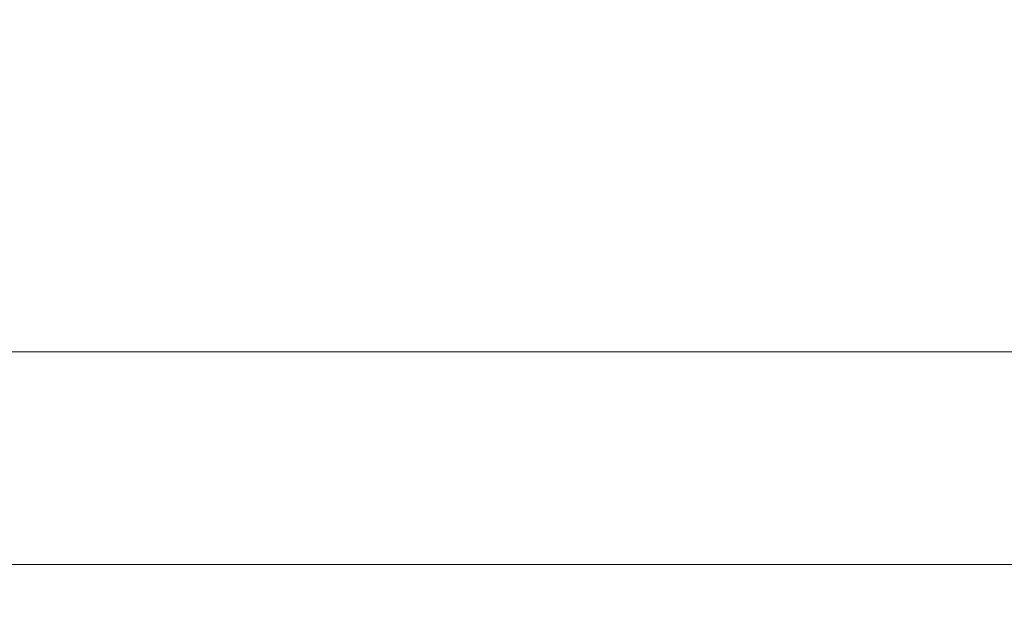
# Model space of a CAD drawing. Header units: millimetres. Extents: x -200 to 200, y -17 to 153.
# Tile 20 of 159: x -147 to -134, y 138 to 145. Entities that reach past the tile are written whole.
import ezdxf

# ---------------------------------------------------------------- set-up
doc = ezdxf.new("R2010")
doc.units = ezdxf.units.MM
doc.header["$LTSCALE"] = 12.7
doc.layers.add('Lighting-LED', color=7, linetype='Continuous', lineweight=5, true_color=0x000000)

msp = doc.modelspace()

# ---------------------------------------------------------------- linework, layer by layer
at = {"layer": 'Lighting-LED', "color": 18, "linetype": 'Continuous', "lineweight": 5, "true_color": 0x000000}
for points, invisible_edges in [([(-148.321, 149.189, -118.32), (-148.321, 141.081, -118.32), (-146.17, 141.081, -114.189), (-146.17, 149.189, -114.189)], 5), ([(-146.17, 149.188, -167.58), (-146.17, 141.081, -167.58), (-148.321, 141.081, -163.449), (-148.321, 149.189, -163.449)], 5), ([(-148.321, 149.189, -318.18), (-148.321, 141.081, -318.18), (-146.17, 141.081, -314.049), (-146.17, 149.189, -314.049)], 5), ([(-146.17, 149.188, -367.44), (-146.17, 141.081, -367.44), (-148.321, 141.081, -363.308), (-148.321, 149.189, -363.308)], 5), ([(-146.17, 149.189, -114.189), (-146.17, 141.081, -114.189), (-143.667, 141.081, -110.261), (-143.667, 149.189, -110.261)], 5), ([(-146.17, 149.189, -314.049), (-146.17, 141.081, -314.049), (-143.667, 141.081, -310.12), (-143.667, 149.189, -310.12)], 5), ([(-143.667, 149.188, -171.509), (-143.667, 141.081, -171.509), (-146.17, 141.081, -167.58), (-146.17, 149.188, -167.58)], 5), ([(-143.667, 149.188, -371.368), (-143.667, 141.081, -371.368), (-146.17, 141.081, -367.44), (-146.17, 149.188, -367.44)], 5), ([(-143.667, 149.189, -110.261), (-143.667, 141.081, -110.261), (-140.832, 141.081, -106.565), (-140.832, 149.189, -106.565)], 5), ([(-143.667, 149.189, -310.12), (-143.667, 141.081, -310.12), (-140.832, 141.081, -306.425), (-140.832, 149.189, -306.425)], 5), ([(-140.832, 149.188, -175.204), (-140.832, 141.081, -175.204), (-143.667, 141.081, -171.509), (-143.667, 149.188, -171.509)], 5), ([(-140.832, 149.188, -375.064), (-140.832, 141.081, -375.063), (-143.667, 141.081, -371.368), (-143.667, 149.188, -371.368)], 5), ([(-140.832, 149.189, -106.565), (-140.832, 141.081, -106.565), (-137.685, 141.081, -103.131), (-137.685, 149.189, -103.131)], 5), ([(-140.832, 149.189, -306.425), (-140.832, 141.081, -306.425), (-137.685, 141.081, -302.991), (-137.685, 149.189, -302.991)], 5), ([(-137.685, 149.188, -178.638), (-137.685, 141.081, -178.638), (-140.832, 141.081, -175.204), (-140.832, 149.188, -175.204)], 5), ([(-137.685, 149.188, -378.498), (-137.685, 141.081, -378.498), (-140.832, 141.081, -375.063), (-140.832, 149.188, -375.064)], 5), ([(-137.685, 149.189, -103.131), (-137.685, 141.081, -103.131), (-134.251, 141.081, -99.984), (-134.251, 149.189, -99.984)], 5), ([(-137.685, 149.189, -302.991), (-137.685, 141.081, -302.991), (-134.251, 141.081, -299.844), (-134.251, 149.189, -299.844)], 5), ([(-134.251, 149.188, -181.785), (-134.251, 141.081, -181.785), (-137.685, 141.081, -178.638), (-137.685, 149.188, -178.638)], 5), ([(-134.251, 149.188, -381.644), (-134.251, 141.081, -381.644), (-137.685, 141.081, -378.498), (-137.685, 149.188, -378.498)], 5), ([(-146.17, 141.081, -114.189), (-148.321, 141.081, -118.32), (-148.448, 140.747, -118.261), (-146.292, 140.747, -114.118)], 14), ([(-148.321, 141.081, -163.449), (-146.17, 141.081, -167.58), (-146.292, 140.746, -167.651), (-148.448, 140.746, -163.508)], 14), ([(-146.17, 141.081, -314.049), (-148.321, 141.081, -318.18), (-148.448, 140.747, -318.12), (-146.292, 140.747, -313.978)], 14), ([(-148.321, 141.081, -363.308), (-146.17, 141.081, -367.44), (-146.292, 140.746, -367.51), (-148.448, 140.746, -363.368)], 14), ([(-143.667, 141.081, -110.261), (-146.17, 141.081, -114.189), (-146.292, 140.747, -114.118), (-143.783, 140.747, -110.18)], 14), ([(-146.17, 141.081, -167.58), (-143.667, 141.081, -171.509), (-143.783, 140.746, -171.589), (-146.292, 140.746, -167.651)], 14), ([(-143.667, 141.081, -310.12), (-146.17, 141.081, -314.049), (-146.292, 140.747, -313.978), (-143.783, 140.747, -310.039)], 14), ([(-146.17, 141.081, -367.44), (-143.667, 141.081, -371.368), (-143.783, 140.746, -371.449), (-146.292, 140.746, -367.51)], 14), ([(-140.832, 141.081, -106.565), (-143.667, 141.081, -110.261), (-143.783, 140.747, -110.18), (-140.94, 140.747, -106.475)], 14), ([(-143.667, 141.081, -171.509), (-140.832, 141.081, -175.204), (-140.94, 140.746, -175.294), (-143.783, 140.746, -171.589)], 14), ([(-140.832, 141.081, -306.425), (-143.667, 141.081, -310.12), (-143.783, 140.747, -310.039), (-140.94, 140.747, -306.334)], 14), ([(-143.667, 141.081, -371.368), (-140.832, 141.081, -375.063), (-140.94, 140.746, -375.154), (-143.783, 140.746, -371.449)], 14), ([(-137.685, 141.081, -103.131), (-140.832, 141.081, -106.565), (-140.94, 140.747, -106.475), (-137.785, 140.747, -103.032)], 14), ([(-140.832, 141.081, -175.204), (-137.685, 141.081, -178.638), (-137.785, 140.746, -178.738), (-140.94, 140.746, -175.294)], 14), ([(-137.685, 141.081, -302.991), (-140.832, 141.081, -306.425), (-140.94, 140.747, -306.334), (-137.785, 140.747, -302.891)], 14), ([(-140.832, 141.081, -375.063), (-137.685, 141.081, -378.498), (-137.785, 140.746, -378.597), (-140.94, 140.746, -375.154)], 14), ([(-134.251, 141.081, -99.984), (-137.685, 141.081, -103.131), (-137.785, 140.747, -103.032), (-134.341, 140.747, -99.876)], 14), ([(-137.685, 141.081, -178.638), (-134.251, 141.081, -181.785), (-134.341, 140.746, -181.893), (-137.785, 140.746, -178.738)], 14), ([(-134.251, 141.081, -299.844), (-137.685, 141.081, -302.991), (-137.785, 140.747, -302.891), (-134.341, 140.747, -299.736)], 14), ([(-137.685, 141.081, -378.498), (-134.251, 141.081, -381.644), (-134.341, 140.746, -381.752), (-137.785, 140.746, -378.597)], 14), ([(-130.556, 141.081, -97.149), (-134.251, 141.081, -99.984), (-134.341, 140.747, -99.876), (-130.636, 140.747, -97.033)], 14), ([(-134.251, 141.081, -181.785), (-130.556, 141.081, -184.62), (-130.636, 140.746, -184.736), (-134.341, 140.746, -181.893)], 14), ([(-130.556, 141.081, -297.009), (-134.251, 141.081, -299.844), (-134.341, 140.747, -299.736), (-130.636, 140.747, -296.893)], 14), ([(-134.251, 141.081, -381.644), (-130.556, 141.081, -384.48), (-130.636, 140.746, -384.595), (-134.341, 140.746, -381.752)], 14), ([(-146.292, 140.747, -114.118), (-148.448, 140.747, -118.261), (-148.6, 140.425, -118.19), (-146.437, 140.425, -114.034)], 15), ([(-146.292, 140.747, -313.978), (-148.448, 140.747, -318.12), (-148.6, 140.425, -318.05), (-146.437, 140.425, -313.894)], 15), ([(-148.448, 140.746, -163.508), (-146.292, 140.746, -167.651), (-146.437, 140.425, -167.735), (-148.6, 140.425, -163.579)], 15), ([(-148.448, 140.746, -363.368), (-146.292, 140.746, -367.51), (-146.437, 140.425, -367.594), (-148.6, 140.425, -363.439)], 15), ([(-143.783, 140.747, -110.18), (-146.292, 140.747, -114.118), (-146.437, 140.425, -114.034), (-143.92, 140.425, -110.083)], 15), ([(-143.783, 140.747, -310.039), (-146.292, 140.747, -313.978), (-146.437, 140.425, -313.894), (-143.92, 140.425, -309.943)], 15), ([(-146.292, 140.746, -167.651), (-143.783, 140.746, -171.589), (-143.92, 140.425, -171.686), (-146.437, 140.425, -167.735)], 15), ([(-146.292, 140.746, -367.51), (-143.783, 140.746, -371.449), (-143.92, 140.425, -371.545), (-146.437, 140.425, -367.594)], 15), ([(-140.94, 140.747, -106.475), (-143.783, 140.747, -110.18), (-143.92, 140.425, -110.083), (-141.068, 140.425, -106.367)], 15), ([(-140.94, 140.747, -306.334), (-143.783, 140.747, -310.039), (-143.92, 140.425, -309.943), (-141.068, 140.425, -306.226)], 15), ([(-143.783, 140.746, -171.589), (-140.94, 140.746, -175.294), (-141.068, 140.425, -175.402), (-143.92, 140.425, -171.686)], 15), ([(-143.783, 140.746, -371.449), (-140.94, 140.746, -375.154), (-141.068, 140.425, -375.262), (-143.92, 140.425, -371.545)], 15), ([(-137.785, 140.747, -103.032), (-140.94, 140.747, -106.475), (-141.068, 140.425, -106.367), (-137.903, 140.425, -102.913)], 15), ([(-137.785, 140.747, -302.891), (-140.94, 140.747, -306.334), (-141.068, 140.425, -306.226), (-137.903, 140.425, -302.772)], 15), ([(-140.94, 140.746, -175.294), (-137.785, 140.746, -178.738), (-137.903, 140.425, -178.856), (-141.068, 140.425, -175.402)], 15), ([(-140.94, 140.746, -375.154), (-137.785, 140.746, -378.597), (-137.903, 140.425, -378.716), (-141.068, 140.425, -375.262)], 15), ([(-134.341, 140.747, -99.876), (-137.785, 140.747, -103.032), (-137.903, 140.425, -102.913), (-134.449, 140.425, -99.748)], 15), ([(-134.341, 140.747, -299.736), (-137.785, 140.747, -302.891), (-137.903, 140.425, -302.772), (-134.449, 140.425, -299.607)], 15), ([(-137.785, 140.746, -178.738), (-134.341, 140.746, -181.893), (-134.449, 140.425, -182.021), (-137.903, 140.425, -178.856)], 15), ([(-137.785, 140.746, -378.597), (-134.341, 140.746, -381.752), (-134.449, 140.425, -381.881), (-137.903, 140.425, -378.716)], 15), ([(-130.636, 140.747, -97.033), (-134.341, 140.747, -99.876), (-134.449, 140.425, -99.748), (-130.733, 140.425, -96.896)], 15), ([(-130.636, 140.747, -296.893), (-134.341, 140.747, -299.736), (-134.449, 140.425, -299.607), (-130.733, 140.425, -296.756)], 15), ([(-134.341, 140.746, -181.893), (-130.636, 140.746, -184.736), (-130.733, 140.425, -184.873), (-134.449, 140.425, -182.021)], 15), ([(-134.341, 140.746, -381.752), (-130.636, 140.746, -384.595), (-130.733, 140.425, -384.733), (-134.449, 140.425, -381.881)], 15), ([(-146.437, 140.425, -114.034), (-148.6, 140.425, -118.19), (-148.776, 140.118, -118.108), (-146.605, 140.119, -113.938)], 15), ([(-148.6, 140.425, -163.579), (-146.437, 140.425, -167.735), (-146.605, 140.118, -167.832), (-148.776, 140.118, -163.661)], 15), ([(-146.437, 140.425, -313.894), (-148.6, 140.425, -318.05), (-148.776, 140.118, -317.968), (-146.605, 140.119, -313.797)], 15), ([(-148.6, 140.425, -363.439), (-146.437, 140.425, -367.594), (-146.605, 140.118, -367.691), (-148.776, 140.118, -363.521)], 15), ([(-143.92, 140.425, -110.083), (-146.437, 140.425, -114.034), (-146.605, 140.119, -113.938), (-144.079, 140.119, -109.972)], 15), ([(-146.437, 140.425, -167.735), (-143.92, 140.425, -171.686), (-144.079, 140.118, -171.797), (-146.605, 140.118, -167.832)], 15), ([(-143.92, 140.425, -309.943), (-146.437, 140.425, -313.894), (-146.605, 140.119, -313.797), (-144.079, 140.119, -309.832)], 15), ([(-146.437, 140.425, -367.594), (-143.92, 140.425, -371.545), (-144.079, 140.118, -371.657), (-146.605, 140.118, -367.691)], 15), ([(-141.068, 140.425, -106.367), (-143.92, 140.425, -110.083), (-144.079, 140.119, -109.972), (-141.217, 140.119, -106.242)], 15), ([(-143.92, 140.425, -171.686), (-141.068, 140.425, -175.402), (-141.217, 140.118, -175.527), (-144.079, 140.118, -171.797)], 15), ([(-141.068, 140.425, -306.226), (-143.92, 140.425, -309.943), (-144.079, 140.119, -309.832), (-141.217, 140.119, -306.102)], 15), ([(-143.92, 140.425, -371.545), (-141.068, 140.425, -375.262), (-141.217, 140.118, -375.387), (-144.079, 140.118, -371.657)], 15), ([(-137.903, 140.425, -102.913), (-141.068, 140.425, -106.367), (-141.217, 140.119, -106.242), (-138.04, 140.119, -102.776)], 15), ([(-141.068, 140.425, -175.402), (-137.903, 140.425, -178.856), (-138.04, 140.118, -178.993), (-141.217, 140.118, -175.527)], 15), ([(-137.903, 140.425, -302.772), (-141.068, 140.425, -306.226), (-141.217, 140.119, -306.102), (-138.04, 140.119, -302.635)], 15), ([(-141.068, 140.425, -375.262), (-137.903, 140.425, -378.716), (-138.04, 140.118, -378.853), (-141.217, 140.118, -375.387)], 15), ([(-134.449, 140.425, -99.748), (-137.903, 140.425, -102.913), (-138.04, 140.119, -102.776), (-134.574, 140.119, -99.599)], 15), ([(-137.903, 140.425, -178.856), (-134.449, 140.425, -182.021), (-134.574, 140.118, -182.17), (-138.04, 140.118, -178.993)], 15), ([(-134.449, 140.425, -299.607), (-137.903, 140.425, -302.772), (-138.04, 140.119, -302.635), (-134.574, 140.119, -299.459)], 15), ([(-137.903, 140.425, -378.716), (-134.449, 140.425, -381.881), (-134.574, 140.118, -382.029), (-138.04, 140.118, -378.853)], 15), ([(-130.733, 140.425, -96.896), (-134.449, 140.425, -99.748), (-134.574, 140.119, -99.599), (-130.844, 140.119, -96.737)], 15), ([(-134.449, 140.425, -182.021), (-130.733, 140.425, -184.873), (-130.844, 140.118, -185.032), (-134.574, 140.118, -182.17)], 15), ([(-130.733, 140.425, -296.756), (-134.449, 140.425, -299.607), (-134.574, 140.119, -299.459), (-130.844, 140.119, -296.597)], 15), ([(-134.449, 140.425, -381.881), (-130.733, 140.425, -384.733), (-130.844, 140.118, -384.892), (-134.574, 140.118, -382.029)], 15), ([(-144.079, 140.119, -109.972), (-146.605, 140.119, -113.938), (-146.794, 139.829, -113.828), (-144.258, 139.829, -109.847)], 15), ([(-144.079, 140.119, -309.832), (-146.605, 140.119, -313.797), (-146.794, 139.829, -313.688), (-144.258, 139.829, -309.707)], 15), ([(-146.605, 140.118, -167.832), (-144.079, 140.118, -171.797), (-144.258, 139.829, -171.922), (-146.794, 139.829, -167.941)], 15), ([(-146.605, 140.118, -367.691), (-144.079, 140.118, -371.657), (-144.258, 139.829, -371.782), (-146.794, 139.829, -367.8)], 15), ([(-141.217, 140.119, -106.242), (-144.079, 140.119, -109.972), (-144.258, 139.829, -109.847), (-141.384, 139.829, -106.102)], 15), ([(-141.217, 140.119, -306.102), (-144.079, 140.119, -309.832), (-144.258, 139.829, -309.707), (-141.384, 139.829, -305.961)], 15), ([(-144.079, 140.118, -171.797), (-141.217, 140.118, -175.527), (-141.384, 139.829, -175.667), (-144.258, 139.829, -171.922)], 15), ([(-144.079, 140.118, -371.657), (-141.217, 140.118, -375.387), (-141.384, 139.829, -375.527), (-144.258, 139.829, -371.782)], 15), ([(-138.04, 140.119, -102.776), (-141.217, 140.119, -106.242), (-141.384, 139.829, -106.102), (-138.195, 139.829, -102.621)], 15), ([(-138.04, 140.119, -302.635), (-141.217, 140.119, -306.102), (-141.384, 139.829, -305.961), (-138.195, 139.829, -302.481)], 15), ([(-141.217, 140.118, -175.527), (-138.04, 140.118, -178.993), (-138.195, 139.829, -179.148), (-141.384, 139.829, -175.667)], 15), ([(-141.217, 140.118, -375.387), (-138.04, 140.118, -378.853), (-138.195, 139.829, -379.008), (-141.384, 139.829, -375.527)], 15), ([(-134.574, 140.119, -99.599), (-138.04, 140.119, -102.776), (-138.195, 139.829, -102.621), (-134.714, 139.829, -99.432)], 15), ([(-134.574, 140.119, -299.459), (-138.04, 140.119, -302.635), (-138.195, 139.829, -302.481), (-134.714, 139.829, -299.292)], 15), ([(-138.04, 140.118, -178.993), (-134.574, 140.118, -182.17), (-134.714, 139.829, -182.337), (-138.195, 139.829, -179.148)], 15), ([(-138.04, 140.118, -378.853), (-134.574, 140.118, -382.029), (-134.714, 139.829, -382.197), (-138.195, 139.829, -379.008)], 15), ([(-130.844, 140.119, -96.737), (-134.574, 140.119, -99.599), (-134.714, 139.829, -99.432), (-130.969, 139.829, -96.558)], 15), ([(-130.844, 140.119, -296.597), (-134.574, 140.119, -299.459), (-134.714, 139.829, -299.292), (-130.969, 139.829, -296.418)], 15), ([(-134.574, 140.118, -182.17), (-130.844, 140.118, -185.032), (-130.969, 139.829, -185.211), (-134.714, 139.829, -182.337)], 15), ([(-134.574, 140.118, -382.029), (-130.844, 140.118, -384.892), (-130.969, 139.829, -385.071), (-134.714, 139.829, -382.197)], 15), ([(-144.258, 139.829, -109.847), (-146.794, 139.829, -113.828), (-147.004, 139.558, -113.707), (-144.456, 139.558, -109.708)], 15), ([(-146.794, 139.829, -167.941), (-144.258, 139.829, -171.922), (-144.456, 139.558, -172.061), (-147.004, 139.558, -168.062)], 15), ([(-144.258, 139.829, -309.707), (-146.794, 139.829, -313.688), (-147.004, 139.558, -313.567), (-144.456, 139.558, -309.568)], 15), ([(-146.794, 139.829, -367.8), (-144.258, 139.829, -371.782), (-144.456, 139.558, -371.92), (-147.004, 139.558, -367.921)], 15), ([(-141.384, 139.829, -106.102), (-144.258, 139.829, -109.847), (-144.456, 139.558, -109.708), (-141.569, 139.558, -105.946)], 15), ([(-144.258, 139.829, -171.922), (-141.384, 139.829, -175.667), (-141.569, 139.558, -175.823), (-144.456, 139.558, -172.061)], 15), ([(-141.384, 139.829, -305.961), (-144.258, 139.829, -309.707), (-144.456, 139.558, -309.568), (-141.569, 139.558, -305.806)], 15), ([(-144.258, 139.829, -371.782), (-141.384, 139.829, -375.527), (-141.569, 139.558, -375.682), (-144.456, 139.558, -371.92)], 15), ([(-138.195, 139.829, -102.621), (-141.384, 139.829, -106.102), (-141.569, 139.558, -105.946), (-138.366, 139.558, -102.45)], 15), ([(-141.384, 139.829, -175.667), (-138.195, 139.829, -179.148), (-138.366, 139.558, -179.319), (-141.569, 139.558, -175.823)], 15), ([(-138.195, 139.829, -302.481), (-141.384, 139.829, -305.961), (-141.569, 139.558, -305.806), (-138.366, 139.558, -302.31)], 15), ([(-141.384, 139.829, -375.527), (-138.195, 139.829, -379.008), (-138.366, 139.558, -379.178), (-141.569, 139.558, -375.682)], 15), ([(-134.714, 139.829, -99.432), (-138.195, 139.829, -102.621), (-138.366, 139.558, -102.45), (-134.87, 139.558, -99.247)], 15), ([(-138.195, 139.829, -179.148), (-134.714, 139.829, -182.337), (-134.87, 139.558, -182.522), (-138.366, 139.558, -179.319)], 15), ([(-134.714, 139.829, -299.292), (-138.195, 139.829, -302.481), (-138.366, 139.558, -302.31), (-134.87, 139.558, -299.106)], 15), ([(-138.195, 139.829, -379.008), (-134.714, 139.829, -382.197), (-134.87, 139.558, -382.382), (-138.366, 139.558, -379.178)], 15), ([(-130.969, 139.829, -96.558), (-134.714, 139.829, -99.432), (-134.87, 139.558, -99.247), (-131.108, 139.558, -96.36)], 15), ([(-134.714, 139.829, -182.337), (-130.969, 139.829, -185.211), (-131.108, 139.558, -185.409), (-134.87, 139.558, -182.522)], 15), ([(-130.969, 139.829, -296.418), (-134.714, 139.829, -299.292), (-134.87, 139.558, -299.106), (-131.108, 139.558, -296.22)], 15), ([(-134.714, 139.829, -382.197), (-130.969, 139.829, -385.071), (-131.108, 139.558, -385.268), (-134.87, 139.558, -382.382)], 15), ([(-144.456, 139.558, -109.708), (-147.004, 139.558, -113.707), (-147.231, 139.309, -113.576), (-144.671, 139.309, -109.557)], 15), ([(-147.004, 139.558, -168.062), (-144.456, 139.558, -172.061), (-144.671, 139.308, -172.212), (-147.231, 139.308, -168.193)], 15), ([(-144.456, 139.558, -309.568), (-147.004, 139.558, -313.567), (-147.231, 139.309, -313.436), (-144.671, 139.309, -309.417)], 15), ([(-147.004, 139.558, -367.921), (-144.456, 139.558, -371.92), (-144.671, 139.308, -372.071), (-147.231, 139.308, -368.053)], 15), ([(-141.569, 139.558, -105.946), (-144.456, 139.558, -109.708), (-144.671, 139.309, -109.557), (-141.771, 139.309, -105.777)], 15), ([(-144.456, 139.558, -172.061), (-141.569, 139.558, -175.823), (-141.771, 139.308, -175.992), (-144.671, 139.308, -172.212)], 15), ([(-141.569, 139.558, -305.806), (-144.456, 139.558, -309.568), (-144.671, 139.309, -309.417), (-141.771, 139.309, -305.637)], 15), ([(-144.456, 139.558, -371.92), (-141.569, 139.558, -375.682), (-141.771, 139.308, -375.851), (-144.671, 139.308, -372.071)], 15), ([(-138.366, 139.558, -102.45), (-141.569, 139.558, -105.946), (-141.771, 139.309, -105.777), (-138.552, 139.309, -102.264)], 15), ([(-141.569, 139.558, -175.823), (-138.366, 139.558, -179.319), (-138.552, 139.308, -179.505), (-141.771, 139.308, -175.992)], 15), ([(-138.366, 139.558, -302.31), (-141.569, 139.558, -305.806), (-141.771, 139.309, -305.637), (-138.552, 139.309, -302.124)], 15), ([(-141.569, 139.558, -375.682), (-138.366, 139.558, -379.178), (-138.552, 139.308, -379.364), (-141.771, 139.308, -375.851)], 15), ([(-134.87, 139.558, -99.247), (-138.366, 139.558, -102.45), (-138.552, 139.309, -102.264), (-135.039, 139.309, -99.045)], 15), ([(-138.366, 139.558, -179.319), (-134.87, 139.558, -182.522), (-135.039, 139.308, -182.724), (-138.552, 139.308, -179.505)], 15), ([(-134.87, 139.558, -299.106), (-138.366, 139.558, -302.31), (-138.552, 139.309, -302.124), (-135.039, 139.309, -298.905)], 15), ([(-138.366, 139.558, -379.178), (-134.87, 139.558, -382.382), (-135.039, 139.308, -382.583), (-138.552, 139.308, -379.364)], 15), ([(-131.108, 139.558, -96.36), (-134.87, 139.558, -99.247), (-135.039, 139.309, -99.045), (-131.259, 139.309, -96.145)], 15), ([(-134.87, 139.558, -182.522), (-131.108, 139.558, -185.409), (-131.259, 139.308, -185.624), (-135.039, 139.308, -182.724)], 15), ([(-131.108, 139.558, -296.22), (-134.87, 139.558, -299.106), (-135.039, 139.309, -298.905), (-131.259, 139.309, -296.004)], 15), ([(-134.87, 139.558, -382.382), (-131.108, 139.558, -385.268), (-131.259, 139.308, -385.484), (-135.039, 139.308, -382.583)], 15), ([(-144.671, 139.309, -109.557), (-147.231, 139.309, -113.576), (-147.476, 139.081, -113.435), (-144.903, 139.081, -109.395)], 15), ([(-144.671, 139.309, -309.417), (-147.231, 139.309, -313.436), (-147.476, 139.081, -313.294), (-144.903, 139.081, -309.255)], 15), ([(-147.231, 139.308, -168.193), (-144.671, 139.308, -172.212), (-144.903, 139.081, -172.374), (-147.476, 139.081, -168.335)], 15), ([(-147.231, 139.308, -368.053), (-144.671, 139.308, -372.071), (-144.903, 139.081, -372.234), (-147.476, 139.081, -368.194)], 15), ([(-141.771, 139.309, -105.777), (-144.671, 139.309, -109.557), (-144.903, 139.081, -109.395), (-141.987, 139.081, -105.595)], 15), ([(-141.771, 139.309, -305.637), (-144.671, 139.309, -309.417), (-144.903, 139.081, -309.255), (-141.987, 139.081, -305.455)], 15), ([(-144.671, 139.308, -172.212), (-141.771, 139.308, -175.992), (-141.987, 139.081, -176.174), (-144.903, 139.081, -172.374)], 15), ([(-144.671, 139.308, -372.071), (-141.771, 139.308, -375.851), (-141.987, 139.081, -376.033), (-144.903, 139.081, -372.234)], 15), ([(-138.552, 139.309, -102.264), (-141.771, 139.309, -105.777), (-141.987, 139.081, -105.595), (-138.752, 139.081, -102.064)], 15), ([(-138.552, 139.309, -302.124), (-141.771, 139.309, -305.637), (-141.987, 139.081, -305.455), (-138.752, 139.081, -301.924)], 15), ([(-141.771, 139.308, -175.992), (-138.552, 139.308, -179.505), (-138.752, 139.081, -179.705), (-141.987, 139.081, -176.174)], 15), ([(-141.771, 139.308, -375.851), (-138.552, 139.308, -379.364), (-138.752, 139.081, -379.564), (-141.987, 139.081, -376.033)], 15), ([(-135.039, 139.309, -99.045), (-138.552, 139.309, -102.264), (-138.752, 139.081, -102.064), (-135.221, 139.081, -98.829)], 15), ([(-135.039, 139.309, -298.905), (-138.552, 139.309, -302.124), (-138.752, 139.081, -301.924), (-135.221, 139.081, -298.688)], 15), ([(-138.552, 139.308, -179.505), (-135.039, 139.308, -182.724), (-135.221, 139.081, -182.94), (-138.752, 139.081, -179.705)], 15), ([(-138.552, 139.308, -379.364), (-135.039, 139.308, -382.583), (-135.221, 139.081, -382.8), (-138.752, 139.081, -379.564)], 15), ([(-131.259, 139.309, -96.145), (-135.039, 139.309, -99.045), (-135.221, 139.081, -98.829), (-131.421, 139.081, -95.913)], 15), ([(-131.259, 139.309, -296.004), (-135.039, 139.309, -298.905), (-135.221, 139.081, -298.688), (-131.421, 139.081, -295.773)], 15), ([(-135.039, 139.308, -182.724), (-131.259, 139.308, -185.624), (-131.421, 139.081, -185.856), (-135.221, 139.081, -182.94)], 15), ([(-135.039, 139.308, -382.583), (-131.259, 139.308, -385.484), (-131.421, 139.081, -385.716), (-135.221, 139.081, -382.8)], 15), ([(-144.903, 139.081, -109.395), (-147.476, 139.081, -113.435), (-147.737, 138.878, -113.284), (-145.149, 138.878, -109.223)], 15), ([(-147.476, 139.081, -168.335), (-144.903, 139.081, -172.374), (-145.149, 138.878, -172.546), (-147.737, 138.878, -168.485)], 15), ([(-144.903, 139.081, -309.255), (-147.476, 139.081, -313.294), (-147.737, 138.878, -313.144), (-145.149, 138.878, -309.082)], 15), ([(-147.476, 139.081, -368.194), (-144.903, 139.081, -372.234), (-145.149, 138.878, -372.406), (-147.737, 138.878, -368.344)], 15), ([(-141.987, 139.081, -105.595), (-144.903, 139.081, -109.395), (-145.149, 138.878, -109.223), (-142.218, 138.878, -105.402)], 15), ([(-144.903, 139.081, -172.374), (-141.987, 139.081, -176.174), (-142.218, 138.878, -176.367), (-145.149, 138.878, -172.546)], 15), ([(-141.987, 139.081, -305.455), (-144.903, 139.081, -309.255), (-145.149, 138.878, -309.082), (-142.218, 138.878, -305.262)], 15), ([(-144.903, 139.081, -372.234), (-141.987, 139.081, -376.033), (-142.218, 138.878, -376.226), (-145.149, 138.878, -372.406)], 15), ([(-138.752, 139.081, -102.064), (-141.987, 139.081, -105.595), (-142.218, 138.878, -105.402), (-138.964, 138.878, -101.852)], 15), ([(-141.987, 139.081, -176.174), (-138.752, 139.081, -179.705), (-138.964, 138.878, -179.917), (-142.218, 138.878, -176.367)], 15), ([(-138.752, 139.081, -301.924), (-141.987, 139.081, -305.455), (-142.218, 138.878, -305.262), (-138.964, 138.878, -301.712)], 15), ([(-141.987, 139.081, -376.033), (-138.752, 139.081, -379.564), (-138.964, 138.878, -379.777), (-142.218, 138.878, -376.226)], 15), ([(-135.221, 139.081, -98.829), (-138.752, 139.081, -102.064), (-138.964, 138.878, -101.852), (-135.414, 138.878, -98.598)], 15), ([(-138.752, 139.081, -179.705), (-135.221, 139.081, -182.94), (-135.414, 138.878, -183.171), (-138.964, 138.878, -179.917)], 15), ([(-135.221, 139.081, -298.688), (-138.752, 139.081, -301.924), (-138.964, 138.878, -301.712), (-135.414, 138.878, -298.458)], 15), ([(-138.752, 139.081, -379.564), (-135.221, 139.081, -382.8), (-135.414, 138.878, -383.03), (-138.964, 138.878, -379.777)], 15), ([(-131.421, 139.081, -95.913), (-135.221, 139.081, -98.829), (-135.414, 138.878, -98.598), (-131.593, 138.878, -95.667)], 15), ([(-135.221, 139.081, -182.94), (-131.421, 139.081, -185.856), (-131.593, 138.878, -186.102), (-135.414, 138.878, -183.171)], 15), ([(-131.421, 139.081, -295.773), (-135.221, 139.081, -298.688), (-135.414, 138.878, -298.458), (-131.593, 138.878, -295.527)], 15), ([(-135.221, 139.081, -382.8), (-131.421, 139.081, -385.716), (-131.593, 138.878, -385.962), (-135.414, 138.878, -383.03)], 15), ([(-145.149, 138.878, -109.223), (-147.737, 138.878, -113.284), (-148.011, 138.7, -113.126), (-145.408, 138.7, -109.041)], 15), ([(-147.737, 138.878, -168.485), (-145.149, 138.878, -172.546), (-145.408, 138.7, -172.728), (-148.011, 138.7, -168.643)], 15), ([(-145.149, 138.878, -309.082), (-147.737, 138.878, -313.144), (-148.011, 138.7, -312.986), (-145.408, 138.7, -308.901)], 15), ([(-147.737, 138.878, -368.344), (-145.149, 138.878, -372.406), (-145.408, 138.7, -372.587), (-148.011, 138.7, -368.503)], 15), ([(-142.218, 138.878, -105.402), (-145.149, 138.878, -109.223), (-145.408, 138.7, -109.041), (-142.46, 138.7, -105.199)], 15), ([(-145.149, 138.878, -172.546), (-142.218, 138.878, -176.367), (-142.46, 138.7, -176.57), (-145.408, 138.7, -172.728)], 15), ([(-142.218, 138.878, -305.262), (-145.149, 138.878, -309.082), (-145.408, 138.7, -308.901), (-142.46, 138.7, -305.059)], 15), ([(-145.149, 138.878, -372.406), (-142.218, 138.878, -376.226), (-142.46, 138.7, -376.43), (-145.408, 138.7, -372.587)], 15), ([(-138.964, 138.878, -101.852), (-142.218, 138.878, -105.402), (-142.46, 138.7, -105.199), (-139.188, 138.7, -101.628)], 15), ([(-142.218, 138.878, -176.367), (-138.964, 138.878, -179.917), (-139.188, 138.7, -180.141), (-142.46, 138.7, -176.57)], 15), ([(-138.964, 138.878, -301.712), (-142.218, 138.878, -305.262), (-142.46, 138.7, -305.059), (-139.188, 138.7, -301.488)], 15), ([(-142.218, 138.878, -376.226), (-138.964, 138.878, -379.777), (-139.188, 138.7, -380), (-142.46, 138.7, -376.43)], 15), ([(-135.414, 138.878, -98.598), (-138.964, 138.878, -101.852), (-139.188, 138.7, -101.628), (-135.617, 138.7, -98.356)], 15), ([(-138.964, 138.878, -179.917), (-135.414, 138.878, -183.171), (-135.617, 138.7, -183.413), (-139.188, 138.7, -180.141)], 15), ([(-135.414, 138.878, -298.458), (-138.964, 138.878, -301.712), (-139.188, 138.7, -301.488), (-135.617, 138.7, -298.216)], 15), ([(-138.964, 138.878, -379.777), (-135.414, 138.878, -383.03), (-135.617, 138.7, -383.272), (-139.188, 138.7, -380)], 15), ([(-131.593, 138.878, -95.667), (-135.414, 138.878, -98.598), (-135.617, 138.7, -98.356), (-131.775, 138.7, -95.408)], 15), ([(-135.414, 138.878, -183.171), (-131.593, 138.878, -186.102), (-131.775, 138.7, -186.361), (-135.617, 138.7, -183.413)], 15), ([(-131.593, 138.878, -295.527), (-135.414, 138.878, -298.458), (-135.617, 138.7, -298.216), (-131.775, 138.7, -295.268)], 15), ([(-135.414, 138.878, -383.03), (-131.593, 138.878, -385.962), (-131.775, 138.7, -386.221), (-135.617, 138.7, -383.272)], 15), ([(-145.408, 138.7, -109.041), (-148.011, 138.7, -113.126), (-148.296, 138.549, -112.961), (-145.678, 138.549, -108.852)], 15), ([(-148.011, 138.7, -168.643), (-145.408, 138.7, -172.728), (-145.678, 138.549, -172.917), (-148.296, 138.549, -168.808)], 15), ([(-145.408, 138.7, -308.901), (-148.011, 138.7, -312.986), (-148.296, 138.549, -312.821), (-145.678, 138.549, -308.712)], 15), ([(-148.011, 138.7, -368.503), (-145.408, 138.7, -372.587), (-145.678, 138.549, -372.776), (-148.296, 138.549, -368.667)], 15), ([(-142.46, 138.7, -105.199), (-145.408, 138.7, -109.041), (-145.678, 138.549, -108.852), (-142.713, 138.549, -104.987)], 15), ([(-145.408, 138.7, -172.728), (-142.46, 138.7, -176.57), (-142.713, 138.549, -176.782), (-145.678, 138.549, -172.917)], 15), ([(-142.46, 138.7, -305.059), (-145.408, 138.7, -308.901), (-145.678, 138.549, -308.712), (-142.713, 138.549, -304.847)], 15), ([(-145.408, 138.7, -372.587), (-142.46, 138.7, -376.43), (-142.713, 138.549, -376.642), (-145.678, 138.549, -372.776)], 15), ([(-139.188, 138.7, -101.628), (-142.46, 138.7, -105.199), (-142.713, 138.549, -104.987), (-139.421, 138.549, -101.395)], 15), ([(-142.46, 138.7, -176.57), (-139.188, 138.7, -180.141), (-139.421, 138.549, -180.374), (-142.713, 138.549, -176.782)], 15), ([(-139.188, 138.7, -301.488), (-142.46, 138.7, -305.059), (-142.713, 138.549, -304.847), (-139.421, 138.549, -301.255)], 15), ([(-142.46, 138.7, -376.43), (-139.188, 138.7, -380), (-139.421, 138.549, -380.234), (-142.713, 138.549, -376.642)], 15), ([(-135.617, 138.7, -98.356), (-139.188, 138.7, -101.628), (-139.421, 138.549, -101.395), (-135.829, 138.549, -98.104)], 15), ([(-139.188, 138.7, -180.141), (-135.617, 138.7, -183.413), (-135.829, 138.549, -183.665), (-139.421, 138.549, -180.374)], 15), ([(-135.617, 138.7, -298.216), (-139.188, 138.7, -301.488), (-139.421, 138.549, -301.255), (-135.829, 138.549, -297.963)], 15), ([(-139.188, 138.7, -380), (-135.617, 138.7, -383.272), (-135.829, 138.549, -383.525), (-139.421, 138.549, -380.234)], 15), ([(-131.775, 138.7, -95.408), (-135.617, 138.7, -98.356), (-135.829, 138.549, -98.104), (-131.964, 138.549, -95.138)], 15), ([(-135.617, 138.7, -183.413), (-131.775, 138.7, -186.361), (-131.964, 138.549, -186.631), (-135.829, 138.549, -183.665)], 15), ([(-131.775, 138.7, -295.268), (-135.617, 138.7, -298.216), (-135.829, 138.549, -297.963), (-131.964, 138.549, -294.997)], 15), ([(-135.617, 138.7, -383.272), (-131.775, 138.7, -386.221), (-131.964, 138.549, -386.491), (-135.829, 138.549, -383.525)], 15), ([(-145.678, 138.549, -108.852), (-148.296, 138.549, -112.961), (-148.592, 138.426, -112.791), (-145.958, 138.426, -108.657)], 11), ([(-148.296, 138.549, -168.808), (-145.678, 138.549, -172.917), (-145.958, 138.426, -173.112), (-148.592, 138.426, -168.978)], 11), ([(-145.678, 138.549, -308.712), (-148.296, 138.549, -312.821), (-148.592, 138.426, -312.65), (-145.958, 138.426, -308.516)], 11), ([(-148.296, 138.549, -368.667), (-145.678, 138.549, -372.776), (-145.958, 138.426, -372.972), (-148.592, 138.426, -368.838)], 11), ([(-142.713, 138.549, -104.987), (-145.678, 138.549, -108.852), (-145.958, 138.426, -108.657), (-142.974, 138.426, -104.768)], 11), ([(-145.678, 138.549, -172.917), (-142.713, 138.549, -176.782), (-142.974, 138.426, -177.001), (-145.958, 138.426, -173.112)], 11), ([(-142.713, 138.549, -304.847), (-145.678, 138.549, -308.712), (-145.958, 138.426, -308.516), (-142.974, 138.426, -304.627)], 11), ([(-145.678, 138.549, -372.776), (-142.713, 138.549, -376.642), (-142.974, 138.426, -376.861), (-145.958, 138.426, -372.972)], 11), ([(-139.421, 138.549, -101.395), (-142.713, 138.549, -104.987), (-142.974, 138.426, -104.768), (-139.662, 138.426, -101.154)], 11), ([(-142.713, 138.549, -176.782), (-139.421, 138.549, -180.374), (-139.662, 138.426, -180.615), (-142.974, 138.426, -177.001)], 11), ([(-139.421, 138.549, -301.255), (-142.713, 138.549, -304.847), (-142.974, 138.426, -304.627), (-139.662, 138.426, -301.013)], 11), ([(-142.713, 138.549, -376.642), (-139.421, 138.549, -380.234), (-139.662, 138.426, -380.475), (-142.974, 138.426, -376.861)], 11), ([(-135.829, 138.549, -98.104), (-139.421, 138.549, -101.395), (-139.662, 138.426, -101.154), (-136.048, 138.426, -97.842)], 11), ([(-139.421, 138.549, -180.374), (-135.829, 138.549, -183.665), (-136.048, 138.426, -183.927), (-139.662, 138.426, -180.615)], 11), ([(-135.829, 138.549, -297.963), (-139.421, 138.549, -301.255), (-139.662, 138.426, -301.013), (-136.048, 138.426, -297.702)], 11), ([(-139.421, 138.549, -380.234), (-135.829, 138.549, -383.525), (-136.048, 138.426, -383.786), (-139.662, 138.426, -380.475)], 11), ([(-131.964, 138.549, -95.138), (-135.829, 138.549, -98.104), (-136.048, 138.426, -97.842), (-132.16, 138.426, -94.858)], 11), ([(-135.829, 138.549, -183.665), (-131.964, 138.549, -186.631), (-132.16, 138.426, -186.911), (-136.048, 138.426, -183.927)], 11), ([(-131.964, 138.549, -294.997), (-135.829, 138.549, -297.963), (-136.048, 138.426, -297.702), (-132.16, 138.426, -294.718)], 11), ([(-135.829, 138.549, -383.525), (-131.964, 138.549, -386.491), (-132.16, 138.426, -386.77), (-136.048, 138.426, -383.786)], 11), ([(-145.958, 138.426, -108.657), (-148.592, 138.426, -112.791), (-149.241, 137.975, -112.416), (-146.572, 137.975, -108.226)], 14), ([(-148.592, 138.426, -168.978), (-145.958, 138.426, -173.112), (-146.572, 137.975, -173.543), (-149.241, 137.975, -169.353)], 14), ([(-145.958, 138.426, -308.516), (-148.592, 138.426, -312.65), (-149.241, 137.975, -312.275), (-146.572, 137.975, -308.086)], 14), ([(-148.592, 138.426, -368.838), (-145.958, 138.426, -372.972), (-146.572, 137.975, -373.402), (-149.241, 137.975, -369.213)], 14), ([(-142.974, 138.426, -104.768), (-145.958, 138.426, -108.657), (-146.572, 137.975, -108.226), (-143.548, 137.975, -104.286)], 14), ([(-145.958, 138.426, -173.112), (-142.974, 138.426, -177.001), (-143.548, 137.975, -177.483), (-146.572, 137.975, -173.543)], 14), ([(-142.974, 138.426, -304.627), (-145.958, 138.426, -308.516), (-146.572, 137.975, -308.086), (-143.548, 137.975, -304.145)], 14), ([(-145.958, 138.426, -372.972), (-142.974, 138.426, -376.861), (-143.548, 137.975, -377.343), (-146.572, 137.975, -373.402)], 14), ([(-139.662, 138.426, -101.154), (-142.974, 138.426, -104.768), (-143.548, 137.975, -104.286), (-140.193, 137.975, -100.624)], 14), ([(-142.974, 138.426, -177.001), (-139.662, 138.426, -180.615), (-140.193, 137.975, -181.145), (-143.548, 137.975, -177.483)], 14), ([(-139.662, 138.426, -301.013), (-142.974, 138.426, -304.627), (-143.548, 137.975, -304.145), (-140.193, 137.975, -300.483)], 14), ([(-142.974, 138.426, -376.861), (-139.662, 138.426, -380.475), (-140.193, 137.975, -381.005), (-143.548, 137.975, -377.343)], 14), ([(-136.048, 138.426, -97.842), (-139.662, 138.426, -101.154), (-140.193, 137.975, -100.624), (-136.53, 137.975, -97.268)], 14), ([(-139.662, 138.426, -180.615), (-136.048, 138.426, -183.927), (-136.53, 137.975, -184.501), (-140.193, 137.975, -181.145)], 14), ([(-136.048, 138.426, -297.702), (-139.662, 138.426, -301.013), (-140.193, 137.975, -300.483), (-136.53, 137.975, -297.127)], 14), ([(-139.662, 138.426, -380.475), (-136.048, 138.426, -383.786), (-136.53, 137.975, -384.361), (-140.193, 137.975, -381.005)], 14), ([(-132.16, 138.426, -94.858), (-136.048, 138.426, -97.842), (-136.53, 137.975, -97.268), (-132.59, 137.975, -94.244)], 14), ([(-136.048, 138.426, -183.927), (-132.16, 138.426, -186.911), (-132.59, 137.975, -187.525), (-136.53, 137.975, -184.501)], 14), ([(-132.16, 138.426, -294.718), (-136.048, 138.426, -297.702), (-136.53, 137.975, -297.127), (-132.59, 137.975, -294.104)], 14), ([(-136.048, 138.426, -383.786), (-132.16, 138.426, -386.77), (-132.59, 137.975, -387.385), (-136.53, 137.975, -384.361)], 14), ([(-143.548, 137.975, -104.286), (-146.572, 137.975, -108.226), (-147.152, 137.462, -107.82), (-144.091, 137.462, -103.83)], 15), ([(-146.572, 137.975, -173.543), (-143.548, 137.975, -177.483), (-144.091, 137.461, -177.939), (-147.152, 137.461, -173.949)], 15), ([(-143.548, 137.975, -304.145), (-146.572, 137.975, -308.086), (-147.152, 137.462, -307.68), (-144.091, 137.462, -303.69)], 15), ([(-146.572, 137.975, -373.402), (-143.548, 137.975, -377.343), (-144.091, 137.461, -377.798), (-147.152, 137.461, -373.809)], 15), ([(-140.193, 137.975, -100.624), (-143.548, 137.975, -104.286), (-144.091, 137.462, -103.83), (-140.693, 137.462, -100.123)], 15), ([(-143.548, 137.975, -177.483), (-140.193, 137.975, -181.145), (-140.693, 137.461, -181.646), (-144.091, 137.461, -177.939)], 15), ([(-140.193, 137.975, -300.483), (-143.548, 137.975, -304.145), (-144.091, 137.462, -303.69), (-140.693, 137.462, -299.982)], 15), ([(-143.548, 137.975, -377.343), (-140.193, 137.975, -381.005), (-140.693, 137.461, -381.506), (-144.091, 137.461, -377.798)], 15), ([(-136.53, 137.975, -97.268), (-140.193, 137.975, -100.624), (-140.693, 137.462, -100.123), (-136.986, 137.462, -96.725)], 15), ([(-140.193, 137.975, -181.145), (-136.53, 137.975, -184.501), (-136.986, 137.461, -185.044), (-140.693, 137.461, -181.646)], 15), ([(-136.53, 137.975, -297.127), (-140.193, 137.975, -300.483), (-140.693, 137.462, -299.982), (-136.986, 137.462, -296.585)], 15), ([(-140.193, 137.975, -381.005), (-136.53, 137.975, -384.361), (-136.986, 137.461, -384.904), (-140.693, 137.461, -381.506)], 15), ([(-132.59, 137.975, -94.244), (-136.53, 137.975, -97.268), (-136.986, 137.462, -96.725), (-132.996, 137.462, -93.664)], 15), ([(-136.53, 137.975, -184.501), (-132.59, 137.975, -187.525), (-132.996, 137.461, -188.105), (-136.986, 137.461, -185.044)], 15), ([(-132.59, 137.975, -294.104), (-136.53, 137.975, -297.127), (-136.986, 137.462, -296.585), (-132.996, 137.462, -293.523)], 15), ([(-136.53, 137.975, -384.361), (-132.59, 137.975, -387.385), (-132.996, 137.461, -387.965), (-136.986, 137.461, -384.904)], 15)]:
    msp.add_3dface(points, dxfattribs=dict(at, invisible_edges=invisible_edges))

doc.saveas('drawing.dxf')
